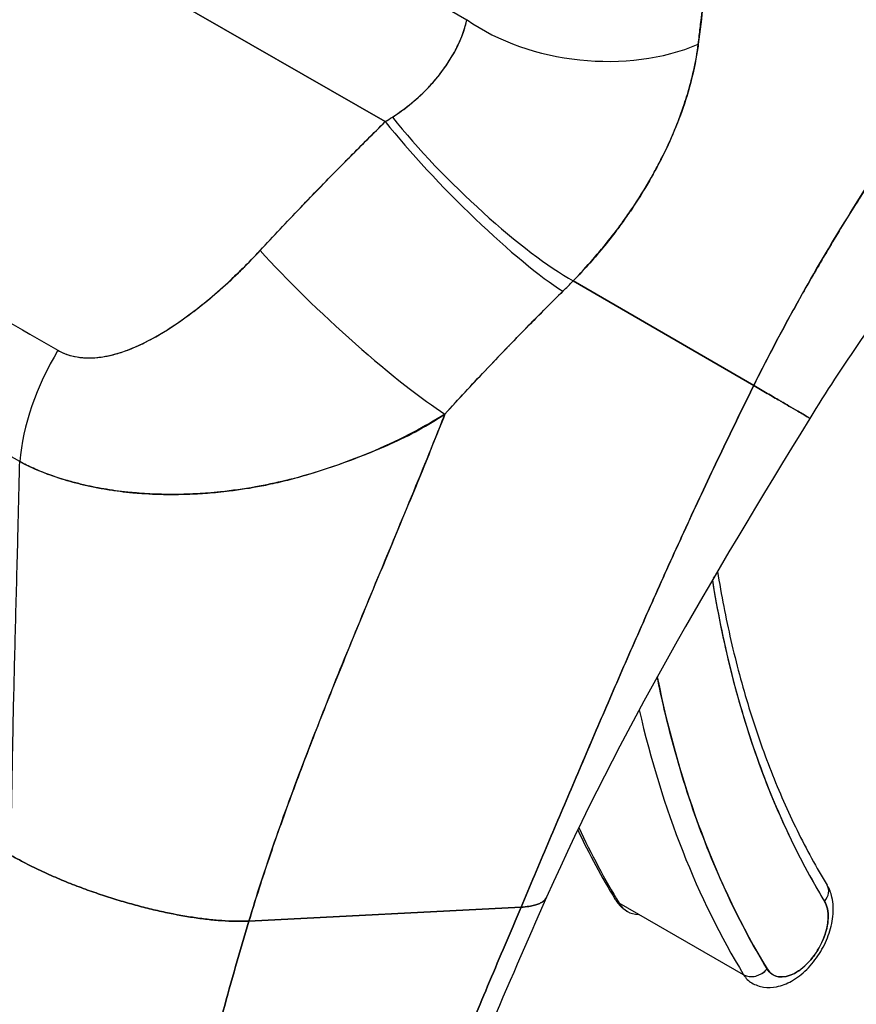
# Model space of a CAD drawing. Extents: x 785 to 1232, y 18 to 306.
# Tile 226 of 232: x 1161.605 to 1162.416, y 226.277 to 227.231. Entities that reach past the tile are written whole.
import ezdxf

# ---------------------------------------------------------------- set-up
doc = ezdxf.new("R2010")
doc.units = 0
doc.header["$LTSCALE"] = 4
doc.header["$MEASUREMENT"] = 0
doc.layers.get('0').update_dxf_attribs({"linetype": 'CONTINUOUS'})

msp = doc.modelspace()

# ---------------------------------------------------------------- linework, layer by layer
for p, q in [((1161.35129, 227.48182), (1161.95967, 227.13238)), ((1161.95967, 227.13238), (1161.35129, 227.48182)), ((1161.8342, 227.34876), (1162.03886, 227.2312)), ((1161.84779, 227.01762), (1161.84779, 227.01761)), ((1161.84779, 227.01761), (1161.84779, 227.01762)), ((1162.31689, 226.87654), (1162.14185, 226.97811)), ((1162.14185, 226.97811), (1162.31689, 226.87654)), ((1161.96239, 226.71401), (1161.96239, 226.71401)), ((1161.96114, 226.711), (1161.96114, 226.711)), ((1162.36938, 226.40454), (1162.36938, 226.40454)), ((1161.82742, 226.35742), (1162.09125, 226.37092)), ((1162.09125, 226.37092), (1161.82742, 226.35742)), ((1162.30711, 226.30535), (1162.18647, 226.37464))]:
    msp.add_line(p, q)
for centre, major_axis, ratio, start_param, end_param in [((1162.1595, 227.30067), (-0.16964, 0.01812), 0.638822, 0.850182, 2.294028), ((1162.1595, 227.30067), (0.16964, -0.01812), 0.638823, 3.991777, 5.435629), ((1161.85623, 227.17665), (0.21687, 0.10035), 0.368693, 5.032916, 5.068628), ((1161.85615, 227.1768), (0.21692, 0.1003), 0.369348, 5.033016, 5.068724), ((1162.04287, 227.07904), (0.11982, -0.12145), 0.154633, 4.111882, 5.690605), ((1162.04287, 227.07904), (-0.11982, 0.12145), 0.154633, 0.970291, 2.549012), ((1162.05333, 227.08958), (-0.12223, 0.11902), 0.189059, 0.979731, 2.545471), ((1162.05333, 227.08958), (0.12223, -0.11902), 0.18906, 4.121324, 5.687063), ((1161.92144, 226.95402), (-0.12515, 0.11594), 0.124258, 0.964025, 2.552973), ((1161.92144, 226.95402), (0.12515, -0.11594), 0.124257, 4.105617, 5.694566), ((1161.8092, 226.99377), (0.01699, 0.02959), 0.578826, 5.28621, 5.288828), ((1161.84056, 227.01183), (-0.01024, -0.00001), 0.575125, 1.237546, 1.238874), ((1161.84056, 227.01183), (0.01024, 0.00001), 0.575125, 4.379139, 4.380466), ((1161.96803, 227.06173), (0.28603, 0.23715), 0.483307, 4.891503, 4.930611), ((1161.96806, 227.06171), (-0.28598, -0.23711), 0.483289, 1.7499, 1.789015), ((1161.72549, 226.85738), (0.08574, 0.14749), 0.578918, 1.545598, 2.253463), ((1161.72549, 226.85738), (-0.08574, -0.14749), 0.578918, 4.687191, 5.395055), ((1161.66659, 226.77599), (-0.04589, -0.07989), 0.578826, 4.782379, 4.78244), ((1162.26456, 226.69572), (0.01685, 0.0027), 0.66318, 5.524582, 6.040977), ((1162.26456, 226.69572), (0.01685, 0.0027), 0.66318, 5.524582, 6.040977), ((1163.35891, 227.52319), (-0.77326, -1.34622), 0.578826, 5.66294, 5.97454), ((1163.35891, 227.52319), (-0.81744, -1.42315), 0.578826, 5.701444, 5.97454), ((1163.34685, 227.53012), (-0.82594, -1.43794), 0.578826, 5.726306, 5.97454), ((1163.34685, 227.53012), (-0.82594, -1.43794), 0.578826, 5.726306, 5.97454), ((1163.22621, 227.59941), (-0.82594, -1.43794), 0.578826, 5.89637, 5.97454), ((1163.22621, 227.59941), (-0.82594, -1.43794), 0.578826, 5.89637, 5.97454), ((1162.22498, 226.42), (0.03059, 0.05326), 0.578826, 5.363937, 5.364004), ((1162.37343, 226.38347), (0.01458, 0.00886), 0.776918, 5.11675, 6.283185), ((1162.37343, 226.38347), (0.01458, 0.00886), 0.776918, 5.116755, 6.283185), ((1162.19717, 226.38724), (-0.01458, -0.00886), 0.776918, 0, 0.404366), ((1162.19717, 226.38724), (-0.01458, -0.00886), 0.776918, 0, 0.404366), ((1162.22498, 226.42), (-0.03059, -0.05326), 0.578826, 5.97454, 6.591835), ((1162.35768, 226.34378), (-0.02209, -0.03846), 0.578826, 5.97454, 9.116133), ((1162.34561, 226.35071), (-0.03059, -0.05326), 0.578826, 2.202605, 2.202697), ((1162.3178, 226.31795), (-0.01458, -0.00886), 0.776918, 0.404366, 1.975162), ((1162.3178, 226.31795), (0.01458, 0.00886), 0.776918, 3.545959, 5.11676), ((1162.34561, 226.35071), (-0.03059, -0.05326), 0.578826, 5.97454, 6.283185), ((1162.34561, 226.35071), (-0.03059, -0.05326), 0.578826, 0.938895, 0.938964)]:
    msp.add_ellipse(centre, major_axis=major_axis, ratio=ratio, start_param=start_param, end_param=end_param)
for points, knots in [([(1162.31689, 226.87654), (1162.32798, 226.89886), (1162.34024, 226.9224), (1162.35378, 226.94703), (1162.36732, 226.97168), (1162.38215, 226.99742), (1162.39837, 227.02411), (1162.41458, 227.0508), (1162.43218, 227.07844), (1162.45124, 227.10683), (1162.4703, 227.13522), (1162.49082, 227.16437), (1162.51287, 227.19403), (1162.53492, 227.22369), (1162.5585, 227.25387), (1162.58362, 227.28428), (1162.60875, 227.31469), (1162.63542, 227.34532), (1162.66364, 227.37586), (1162.69186, 227.40639), (1162.72162, 227.43683), (1162.75288, 227.46678), (1162.78413, 227.49673), (1162.81688, 227.52619), (1162.85101, 227.55476)], [0, 0, 0, 0, 0.124948, 0.124948, 0.124948, 0.249955, 0.249955, 0.249955, 0.374963, 0.374963, 0.374963, 0.49997, 0.49997, 0.49997, 0.624978, 0.624978, 0.624978, 0.749985, 0.749985, 0.749985, 0.874993, 0.874993, 0.874993, 1, 1, 1, 1]), ([(1162.85101, 227.55476), (1162.84116, 227.54651), (1162.83143, 227.5382), (1162.82181, 227.52982), (1162.80468, 227.51488), (1162.78793, 227.49974), (1162.77156, 227.48445), (1162.75519, 227.46916), (1162.73921, 227.45372), (1162.72364, 227.43819), (1162.70806, 227.42266), (1162.69288, 227.40703), (1162.6781, 227.39135), (1162.66333, 227.37568), (1162.64896, 227.35996), (1162.635, 227.34425), (1162.62104, 227.32854), (1162.60749, 227.31283), (1162.59435, 227.29716), (1162.58121, 227.2815), (1162.56848, 227.26589), (1162.55616, 227.25037), (1162.54383, 227.23484), (1162.53192, 227.21941), (1162.52041, 227.20411), (1162.50889, 227.1888), (1162.49779, 227.17362), (1162.48707, 227.15861), (1162.47636, 227.14359), (1162.46605, 227.12874), (1162.45612, 227.11408), (1162.44619, 227.09942), (1162.43666, 227.08495), (1162.4275, 227.07071), (1162.41834, 227.05646), (1162.40955, 227.04244), (1162.40114, 227.02866), (1162.39272, 227.01489), (1162.38467, 227.00136), (1162.37698, 226.9881), (1162.36928, 226.97484), (1162.36194, 226.96185), (1162.35494, 226.94915), (1162.34794, 226.93645), (1162.34128, 226.92404), (1162.33494, 226.91193), (1162.3286, 226.89982), (1162.32259, 226.88802), (1162.31689, 226.87654)], [0, 0, 0, 0, 0.036069, 0.036069, 0.036069, 0.100331, 0.100331, 0.100331, 0.164593, 0.164593, 0.164593, 0.228855, 0.228855, 0.228855, 0.293118, 0.293118, 0.293118, 0.35738, 0.35738, 0.35738, 0.421642, 0.421642, 0.421642, 0.485904, 0.485904, 0.485904, 0.550166, 0.550166, 0.550166, 0.614429, 0.614429, 0.614429, 0.678691, 0.678691, 0.678691, 0.742953, 0.742953, 0.742953, 0.807215, 0.807215, 0.807215, 0.871477, 0.871477, 0.871477, 0.93574, 0.93574, 0.93574, 1, 1, 1, 1]), ([(1162.26309, 227.20744), (1162.26341, 227.21022), (1162.26374, 227.213), (1162.26407, 227.21578), (1162.26465, 227.22069), (1162.26523, 227.2256), (1162.26581, 227.2305), (1162.26764, 227.24599), (1162.26945, 227.26143), (1162.27116, 227.27677), (1162.2719, 227.28343), (1162.27262, 227.29007), (1162.27332, 227.29668), (1162.27351, 227.29852), (1162.2737, 227.30035), (1162.27388, 227.30218), (1162.27464, 227.30958), (1162.27537, 227.31695), (1162.27606, 227.32429), (1162.27762, 227.34084), (1162.27902, 227.35722), (1162.28033, 227.37342), (1162.28077, 227.37882), (1162.28119, 227.3842), (1162.28161, 227.38956), (1162.28172, 227.39101), (1162.28184, 227.39246), (1162.28195, 227.3939), (1162.28278, 227.40453), (1162.28358, 227.41508), (1162.28434, 227.42551), (1162.28573, 227.4445), (1162.28699, 227.46312), (1162.28804, 227.48121)], [0, 0, 0, 0, 0.029161, 0.029161, 0.029161, 0.080621, 0.080621, 0.080621, 0.243196, 0.243196, 0.243196, 0.313778, 0.313778, 0.313778, 0.333333, 0.333333, 0.333333, 0.41251, 0.41251, 0.41251, 0.591045, 0.591045, 0.591045, 0.650584, 0.650584, 0.650584, 0.666667, 0.666667, 0.666667, 0.784923, 0.784923, 0.784923, 1, 1, 1, 1]), ([(1162.28804, 227.48121), (1162.28605, 227.44896), (1162.28383, 227.41728), (1162.28136, 227.38625), (1162.28124, 227.38468), (1162.28111, 227.38311), (1162.28098, 227.38154), (1162.27862, 227.35213), (1162.27603, 227.3233), (1162.27315, 227.29501), (1162.27284, 227.29192), (1162.27252, 227.28885), (1162.2722, 227.28577), (1162.26942, 227.25917), (1162.26638, 227.23305), (1162.26309, 227.20744)], [0, 0, 0, 0, 0.333333, 0.333333, 0.333333, 0.350215, 0.350215, 0.350215, 0.666667, 0.666667, 0.666667, 0.701162, 0.701162, 0.701162, 1, 1, 1, 1]), ([(1162.73725, 227.26308), (1162.70528, 227.23836), (1162.67065, 227.20855), (1162.60026, 227.14102), (1162.5637, 227.10219), (1162.49082, 227.01682), (1162.45402, 226.96883), (1162.40344, 226.89564), (1162.3867, 226.86995), (1162.37123, 226.84473)], [0, 0, 0, 0, 0.446383, 0.446383, 0.917033, 0.917033, 1.437188, 1.437188, 1.71586, 1.71586, 1.71586, 1.71586]), ([(1161.96654, 227.13671), (1161.97991, 227.14552), (1161.99172, 227.15531), (1162.0017, 227.1658), (1162.01167, 227.17628), (1162.01978, 227.18747), (1162.02598, 227.19856), (1162.03218, 227.20964), (1162.0365, 227.22062), (1162.03886, 227.2312)], [0, 0, 0, 0, 0.333333, 0.333333, 0.333333, 0.666667, 0.666667, 0.666667, 1, 1, 1, 1]), ([(1161.96654, 227.13671), (1161.96887, 227.1382), (1161.97116, 227.13974), (1161.97341, 227.14133), (1161.97617, 227.14327), (1161.97886, 227.14528), (1161.98148, 227.14735), (1161.9843, 227.14956), (1161.98703, 227.15184), (1161.98968, 227.15418), (1161.99258, 227.15674), (1161.99538, 227.15937), (1161.99806, 227.16206), (1162.00106, 227.16506), (1162.00392, 227.16812), (1162.00663, 227.17124), (1162.00969, 227.17475), (1162.01256, 227.17833), (1162.01524, 227.18195), (1162.01827, 227.18605), (1162.02105, 227.19022), (1162.02357, 227.19441), (1162.02643, 227.19915), (1162.02896, 227.20394), (1162.03114, 227.20872), (1162.0336, 227.21411), (1162.03562, 227.2195), (1162.03719, 227.22482), (1162.03782, 227.22696), (1162.03838, 227.22909), (1162.03886, 227.2312)], [0, 0, 0, 0, 0.060949, 0.060949, 0.060949, 0.135639, 0.135639, 0.135639, 0.215708, 0.215708, 0.215708, 0.303486, 0.303486, 0.303486, 0.401292, 0.401292, 0.401292, 0.511372, 0.511372, 0.511372, 0.635855, 0.635855, 0.635855, 0.776826, 0.776826, 0.776826, 0.936006, 0.936006, 0.936006, 1, 1, 1, 1]), ([(1162.14185, 226.97811), (1162.14856, 226.98505), (1162.15499, 226.99206), (1162.1611, 226.99908), (1162.1648, 227.00332), (1162.16839, 227.00756), (1162.17185, 227.01179), (1162.17723, 227.01835), (1162.18232, 227.02488), (1162.18709, 227.03132), (1162.18911, 227.03406), (1162.19108, 227.03679), (1162.193, 227.0395), (1162.19564, 227.04323), (1162.19817, 227.04693), (1162.2006, 227.0506), (1162.20765, 227.06122), (1162.21386, 227.07153), (1162.21941, 227.08152), (1162.22206, 227.0863), (1162.22456, 227.09101), (1162.22692, 227.09564), (1162.23242, 227.10645), (1162.23714, 227.11687), (1162.24123, 227.12695), (1162.24428, 227.13447), (1162.24698, 227.1418), (1162.24938, 227.14899), (1162.25158, 227.1556), (1162.25353, 227.16209), (1162.25528, 227.1685), (1162.25653, 227.1731), (1162.25767, 227.17766), (1162.25869, 227.18217), (1162.26064, 227.19079), (1162.26214, 227.19923), (1162.26309, 227.20744)], [0, 0, 0, 0, 0.078629, 0.078629, 0.078629, 0.12616, 0.12616, 0.12616, 0.2, 0.2, 0.2, 0.231421, 0.231421, 0.231421, 0.274676, 0.274676, 0.274676, 0.4, 0.4, 0.4, 0.460013, 0.460013, 0.460013, 0.6, 0.6, 0.6, 0.704237, 0.704237, 0.704237, 0.8, 0.8, 0.8, 0.868687, 0.868687, 0.868687, 1, 1, 1, 1]), ([(1162.26308, 227.20744), (1162.26247, 227.20274), (1162.26173, 227.19798), (1162.26084, 227.19316), (1162.25868, 227.18132), (1162.2557, 227.16914), (1162.25187, 227.15671), (1162.25152, 227.15556), (1162.25115, 227.15441), (1162.25079, 227.15326), (1162.24768, 227.14352), (1162.24405, 227.13365), (1162.23989, 227.12368), (1162.23606, 227.11449), (1162.23178, 227.10522), (1162.22705, 227.0959), (1162.22678, 227.09537), (1162.22651, 227.09484), (1162.22624, 227.09431), (1162.22183, 227.08573), (1162.21704, 227.0771), (1162.21184, 227.06845), (1162.2073, 227.06089), (1162.20246, 227.05332), (1162.19729, 227.04572), (1162.19532, 227.04283), (1162.19331, 227.03994), (1162.19124, 227.03705), (1162.18853, 227.03325), (1162.18574, 227.02944), (1162.18285, 227.02564), (1162.17831, 227.01963), (1162.17355, 227.01363), (1162.16857, 227.00765), (1162.16399, 227.00215), (1162.15922, 226.99667), (1162.15426, 226.99122), (1162.15025, 226.98683), (1162.14612, 226.98246), (1162.14185, 226.97811)], [0.0000044, 0.0000044, 0.0000044, 0.0000044, 0.0678171, 0.0678171, 0.0678171, 0.2345881, 0.2345881, 0.2345881, 0.25, 0.25, 0.25, 0.3801488, 0.3801488, 0.3801488, 0.5, 0.5, 0.5, 0.5068381, 0.5068381, 0.5068381, 0.6171483, 0.6171483, 0.6171483, 0.7134049, 0.7134049, 0.7134049, 0.75, 0.75, 0.75, 0.7981314, 0.7981314, 0.7981314, 0.8740429, 0.8740429, 0.8740429, 0.9437858, 0.9437858, 0.9437858, 1, 1, 1, 1]), ([(1161.83825, 227.00736), (1161.85102, 227.02113), (1161.86403, 227.03498), (1161.87729, 227.04884), (1161.87899, 227.05062), (1161.88069, 227.0524), (1161.8824, 227.05418), (1161.89401, 227.06627), (1161.9058, 227.07838), (1161.91778, 227.09052), (1161.92044, 227.09322), (1161.92311, 227.09592), (1161.92579, 227.09862), (1161.93694, 227.10986), (1161.94824, 227.12112), (1161.95967, 227.13238)], [0, 0, 0, 0, 0.333333, 0.333333, 0.333333, 0.376093, 0.376093, 0.376093, 0.666667, 0.666667, 0.666667, 0.731304, 0.731304, 0.731304, 1, 1, 1, 1]), ([(1161.83825, 227.00736), (1161.85101, 227.02114), (1161.86402, 227.03496), (1161.87727, 227.04882), (1161.89052, 227.06267), (1161.90402, 227.07656), (1161.91775, 227.09049), (1161.93149, 227.10442), (1161.94546, 227.11838), (1161.95967, 227.13238)], [0, 0, 0, 0, 0.333333, 0.333333, 0.333333, 0.666667, 0.666667, 0.666667, 1, 1, 1, 1]), ([(1161.30981, 227.10169), (1161.34641, 227.08067), (1161.38314, 227.05957), (1161.42026, 227.03825), (1161.45739, 227.01693), (1161.49491, 226.99538), (1161.53201, 226.97407), (1161.5691, 226.95276), (1161.60577, 226.93169), (1161.64229, 226.91072)], [0, 0, 0, 0, 0.333333, 0.333333, 0.333333, 0.666667, 0.666667, 0.666667, 1, 1, 1, 1]), ([(1161.64229, 226.91072), (1161.644, 226.90972), (1161.64579, 226.90883), (1161.64766, 226.90803), (1161.64963, 226.90718), (1161.65169, 226.90645), (1161.65383, 226.90583), (1161.65611, 226.90517), (1161.65848, 226.90464), (1161.66091, 226.90425), (1161.66354, 226.90382), (1161.66623, 226.90355), (1161.66898, 226.90343), (1161.67197, 226.9033), (1161.67503, 226.90335), (1161.67813, 226.90357), (1161.68068, 226.90374), (1161.68326, 226.90404), (1161.68588, 226.90444), (1161.68675, 226.90457), (1161.68761, 226.90472), (1161.68848, 226.90488), (1161.69233, 226.90558), (1161.69624, 226.90652), (1161.70017, 226.90769), (1161.7045, 226.90897), (1161.70886, 226.91051), (1161.71326, 226.91229), (1161.71807, 226.91424), (1161.72293, 226.91647), (1161.72781, 226.91895), (1161.73087, 226.9205), (1161.73394, 226.92215), (1161.73702, 226.92389), (1161.73931, 226.92518), (1161.7416, 226.92652), (1161.74389, 226.92791), (1161.74982, 226.9315), (1161.75575, 226.9354), (1161.76166, 226.93955), (1161.76822, 226.94414), (1161.77475, 226.94905), (1161.78123, 226.95423), (1161.78829, 226.95985), (1161.79529, 226.96579), (1161.80217, 226.97194), (1161.80895, 226.978), (1161.81561, 226.98426), (1161.8221, 226.99068), (1161.82763, 226.99615), (1161.83304, 227.00173), (1161.83825, 227.00736)], [0, 0, 0, 0, 0.036619, 0.036619, 0.036619, 0.07542, 0.07542, 0.07542, 0.116832, 0.116832, 0.116832, 0.161518, 0.161518, 0.161518, 0.2101, 0.2101, 0.2101, 0.25, 0.25, 0.25, 0.263174, 0.263174, 0.263174, 0.321517, 0.321517, 0.321517, 0.385689, 0.385689, 0.385689, 0.455959, 0.455959, 0.455959, 0.5, 0.5, 0.5, 0.532725, 0.532725, 0.532725, 0.617421, 0.617421, 0.617421, 0.711301, 0.711301, 0.711301, 0.813465, 0.813465, 0.813465, 0.914177, 0.914177, 0.914177, 1, 1, 1, 1]), ([(1161.64229, 226.91072), (1161.64765, 226.90748), (1161.65379, 226.90534), (1161.66081, 226.90423), (1161.66783, 226.90311), (1161.67573, 226.903), (1161.68422, 226.90419), (1161.6927, 226.90538), (1161.70178, 226.90785), (1161.71124, 226.91152), (1161.7207, 226.91519), (1161.73056, 226.92006), (1161.74068, 226.926), (1161.75081, 226.93194), (1161.76121, 226.93896), (1161.77185, 226.94696), (1161.78249, 226.95495), (1161.79338, 226.96393), (1161.80445, 226.97399), (1161.81552, 226.98404), (1161.82678, 226.99518), (1161.83825, 227.00736)], [0, 0, 0, 0, 0.142857, 0.142857, 0.142857, 0.285714, 0.285714, 0.285714, 0.428571, 0.428571, 0.428571, 0.571429, 0.571429, 0.571429, 0.714286, 0.714286, 0.714286, 0.857143, 0.857143, 0.857143, 1, 1, 1, 1]), ([(1161.60515, 226.80284), (1161.57832, 226.81845), (1161.5513, 226.83398), (1161.5242, 226.84952), (1161.49589, 226.86576), (1161.4675, 226.88202), (1161.43914, 226.89833), (1161.41081, 226.91463), (1161.38251, 226.931), (1161.35426, 226.94723), (1161.34551, 226.95226), (1161.33675, 226.95728), (1161.32801, 226.96229), (1161.30977, 226.97272), (1161.29155, 226.98311), (1161.27333, 226.99344)], [0, 0, 0, 0, 0.24471, 0.24471, 0.24471, 0.500303, 0.500303, 0.500303, 0.755735, 0.755735, 0.755735, 0.834924, 0.834924, 0.834924, 1, 1, 1, 1]), ([(1162.01753, 226.84895), (1162.03058, 226.86338), (1162.04358, 226.87732), (1162.05643, 226.89091), (1162.06407, 226.89898), (1162.07164, 226.90692), (1162.07917, 226.91473), (1162.07946, 226.91503), (1162.07975, 226.91533), (1162.08003, 226.91563), (1162.08489, 226.92066), (1162.08973, 226.92564), (1162.09454, 226.93056), (1162.10711, 226.9434), (1162.11953, 226.95583), (1162.13177, 226.96795)], [0, 0, 0, 0, 0.333333, 0.333333, 0.333333, 0.531303, 0.531303, 0.531303, 0.538863, 0.538863, 0.538863, 0.666667, 0.666667, 0.666667, 1, 1, 1, 1]), ([(1162.13177, 226.96795), (1162.1209, 226.95721), (1162.11016, 226.94645), (1162.09952, 226.93564), (1162.08577, 226.92165), (1162.07221, 226.90759), (1162.05878, 226.89339), (1162.0449, 226.87872), (1162.03116, 226.86391), (1162.01753, 226.84895)], [0, 0, 0, 0, 0.2755, 0.2755, 0.2755, 0.631774, 0.631774, 0.631774, 1, 1, 1, 1]), ([(1162.09125, 226.37092), (1162.10004, 226.39161), (1162.1087, 226.41202), (1162.11731, 226.43231), (1162.12593, 226.45261), (1162.13449, 226.47279), (1162.1431, 226.493), (1162.15171, 226.51321), (1162.16035, 226.53345), (1162.16911, 226.55382), (1162.17787, 226.57419), (1162.18675, 226.5947), (1162.19581, 226.61542), (1162.20487, 226.63615), (1162.21411, 226.65709), (1162.22361, 226.67829), (1162.2331, 226.69949), (1162.24284, 226.72096), (1162.25288, 226.74271), (1162.26291, 226.76446), (1162.27324, 226.78649), (1162.2839, 226.80881), (1162.29456, 226.83112), (1162.30555, 226.8537), (1162.31689, 226.87654)], [0, 0, 0, 0, 0.125006, 0.125006, 0.125006, 0.250011, 0.250011, 0.250011, 0.375017, 0.375017, 0.375017, 0.500022, 0.500022, 0.500022, 0.625028, 0.625028, 0.625028, 0.750033, 0.750033, 0.750033, 0.875039, 0.875039, 0.875039, 1, 1, 1, 1]), ([(1162.31689, 226.87654), (1162.30555, 226.85369), (1162.29455, 226.8311), (1162.28389, 226.80879), (1162.27323, 226.78647), (1162.2629, 226.76444), (1162.25287, 226.74269), (1162.24283, 226.72094), (1162.23309, 226.69947), (1162.2236, 226.67827), (1162.21411, 226.65707), (1162.20486, 226.63614), (1162.1958, 226.61541), (1162.18674, 226.59469), (1162.17787, 226.57418), (1162.16911, 226.55381), (1162.16035, 226.53344), (1162.1517, 226.5132), (1162.1431, 226.49299), (1162.13449, 226.47279), (1162.12592, 226.4526), (1162.11731, 226.43231), (1162.1087, 226.41201), (1162.10004, 226.39161), (1162.09125, 226.37092)], [0, 0, 0, 0, 0.124999, 0.124999, 0.124999, 0.25, 0.25, 0.25, 0.375, 0.375, 0.375, 0.5, 0.5, 0.5, 0.625, 0.625, 0.625, 0.75, 0.75, 0.75, 0.875, 0.875, 0.875, 1, 1, 1, 1]), ([(1162.37123, 226.84473), (1162.37124, 226.84474), (1162.37118, 226.84479), (1162.37106, 226.84487), (1162.371, 226.84491), (1162.37091, 226.84497), (1162.37081, 226.84503), (1162.37026, 226.84538), (1162.36917, 226.84604), (1162.36756, 226.84699), (1162.36648, 226.84763), (1162.36516, 226.84841), (1162.36361, 226.84933), (1162.36292, 226.84973), (1162.36219, 226.85016), (1162.36141, 226.85062), (1162.35897, 226.85205), (1162.35608, 226.85374), (1162.35273, 226.85569), (1162.35047, 226.85702), (1162.348, 226.85846), (1162.34531, 226.86002), (1162.34425, 226.86063), (1162.34316, 226.86127), (1162.34204, 226.86192), (1162.33831, 226.86409), (1162.33424, 226.86646), (1162.32989, 226.86898), (1162.32576, 226.87138), (1162.3214, 226.87392), (1162.31689, 226.87654)], [0.4693708, 0.4693708, 0.4693708, 0.4693708, 0.5, 0.5, 0.5, 0.5170583, 0.5170583, 0.5170583, 0.6064626, 0.6064626, 0.6064626, 0.6666667, 0.6666667, 0.6666667, 0.6933072, 0.6933072, 0.6933072, 0.7767915, 0.7767915, 0.7767915, 0.8333333, 0.8333333, 0.8333333, 0.855634, 0.855634, 0.855634, 0.9296838, 0.9296838, 0.9296838, 1, 1, 1, 1]), ([(1162.31689, 226.87654), (1162.32139, 226.87392), (1162.32576, 226.87138), (1162.32989, 226.86898), (1162.33423, 226.86646), (1162.33831, 226.86409), (1162.34204, 226.86192), (1162.34315, 226.86127), (1162.34424, 226.86064), (1162.34529, 226.86003), (1162.34798, 226.85847), (1162.35046, 226.85702), (1162.35273, 226.85569), (1162.35608, 226.85374), (1162.35897, 226.85205), (1162.36141, 226.85062), (1162.36219, 226.85016), (1162.36292, 226.84973), (1162.36361, 226.84933), (1162.36516, 226.84841), (1162.36648, 226.84763), (1162.36756, 226.84699), (1162.36917, 226.84604), (1162.37026, 226.84538), (1162.37081, 226.84503), (1162.37091, 226.84497), (1162.371, 226.84491), (1162.37106, 226.84487), (1162.37118, 226.84479), (1162.37124, 226.84474), (1162.37123, 226.84473)], [0, 0, 0, 0, 0.0704243, 0.0704243, 0.0704243, 0.1445341, 0.1445341, 0.1445341, 0.1666667, 0.1666667, 0.1666667, 0.2233436, 0.2233436, 0.2233436, 0.3067348, 0.3067348, 0.3067348, 0.3333333, 0.3333333, 0.3333333, 0.3935461, 0.3935461, 0.3935461, 0.4829722, 0.4829722, 0.4829722, 0.5, 0.5, 0.5, 0.5306591, 0.5306591, 0.5306591, 0.5306591]), ([(1162.01753, 226.84895), (1162.00754, 226.84267), (1161.99735, 226.83683), (1161.98696, 226.83137), (1161.97464, 226.8249), (1161.96204, 226.81895), (1161.94914, 226.81342), (1161.94706, 226.81253), (1161.94497, 226.81164), (1161.94287, 226.81077), (1161.93173, 226.80615), (1161.92036, 226.80185), (1161.90894, 226.79794), (1161.89603, 226.79352), (1161.88304, 226.7896), (1161.87026, 226.78628), (1161.8679, 226.78567), (1161.86555, 226.78508), (1161.8632, 226.7845), (1161.85326, 226.78208), (1161.84347, 226.78003), (1161.83384, 226.77831), (1161.82226, 226.77625), (1161.81091, 226.77466), (1161.79976, 226.7735), (1161.79569, 226.77308), (1161.79164, 226.77271), (1161.78762, 226.77239), (1161.78104, 226.77188), (1161.77454, 226.77151), (1161.76811, 226.77128), (1161.75825, 226.77093), (1161.74856, 226.77091), (1161.73909, 226.77121), (1161.73205, 226.77143), (1161.72512, 226.77183), (1161.71832, 226.7724), (1161.71649, 226.77256), (1161.71467, 226.77272), (1161.71286, 226.7729), (1161.70484, 226.77369), (1161.697, 226.77471), (1161.68936, 226.77596), (1161.68221, 226.77714), (1161.67524, 226.77851), (1161.66845, 226.78006), (1161.66449, 226.78097), (1161.66058, 226.78195), (1161.65675, 226.78298), (1161.65444, 226.7836), (1161.65216, 226.78425), (1161.6499, 226.78491), (1161.64422, 226.78658), (1161.63871, 226.78839), (1161.63336, 226.79034), (1161.62825, 226.79221), (1161.62329, 226.79421), (1161.6185, 226.79634), (1161.61389, 226.79839), (1161.60944, 226.80056), (1161.60515, 226.80284)], [0, 0, 0, 0, 0.070099, 0.070099, 0.070099, 0.153227, 0.153227, 0.153227, 0.166667, 0.166667, 0.166667, 0.237919, 0.237919, 0.237919, 0.318443, 0.318443, 0.318443, 0.333333, 0.333333, 0.333333, 0.396446, 0.396446, 0.396446, 0.472282, 0.472282, 0.472282, 0.5, 0.5, 0.5, 0.545332, 0.545332, 0.545332, 0.61493, 0.61493, 0.61493, 0.666667, 0.666667, 0.666667, 0.680579, 0.680579, 0.680579, 0.742113, 0.742113, 0.742113, 0.799672, 0.799672, 0.799672, 0.833333, 0.833333, 0.833333, 0.853588, 0.853588, 0.853588, 0.904523, 0.904523, 0.904523, 0.953187, 0.953187, 0.953187, 1, 1, 1, 1]), ([(1161.60515, 226.80284), (1161.61124, 226.79959), (1161.61766, 226.79658), (1161.62437, 226.79383), (1161.63113, 226.79105), (1161.6382, 226.78852), (1161.64556, 226.78623), (1161.64916, 226.7851), (1161.65283, 226.78404), (1161.65657, 226.78303), (1161.66052, 226.78196), (1161.66455, 226.78096), (1161.66864, 226.78003), (1161.6727, 226.7791), (1161.67682, 226.77824), (1161.68101, 226.77745), (1161.68512, 226.77667), (1161.68929, 226.77596), (1161.69352, 226.77531), (1161.70148, 226.7741), (1161.70964, 226.77314), (1161.71799, 226.77243), (1161.71869, 226.77237), (1161.71939, 226.77231), (1161.72009, 226.77226), (1161.72925, 226.77154), (1161.73862, 226.77112), (1161.7482, 226.77103), (1161.75783, 226.77094), (1161.76766, 226.77117), (1161.77768, 226.77173), (1161.78085, 226.77191), (1161.78403, 226.77212), (1161.78723, 226.77236), (1161.79417, 226.77289), (1161.80119, 226.77358), (1161.8083, 226.77444), (1161.81861, 226.77569), (1161.8291, 226.77731), (1161.83976, 226.77936), (1161.84108, 226.77961), (1161.84241, 226.77987), (1161.84374, 226.78014), (1161.85005, 226.78141), (1161.85643, 226.78284), (1161.86286, 226.78442), (1161.86581, 226.78515), (1161.86877, 226.78591), (1161.87174, 226.78671), (1161.88232, 226.78955), (1161.89302, 226.7928), (1161.90374, 226.79638), (1161.91418, 226.79986), (1161.92463, 226.80364), (1161.93499, 226.80766), (1161.93743, 226.80861), (1161.93986, 226.80956), (1161.94229, 226.81054), (1161.9424, 226.81058), (1161.94252, 226.81063), (1161.94264, 226.81068), (1161.95006, 226.81365), (1161.95742, 226.81675), (1161.96468, 226.82001), (1161.97409, 226.82424), (1161.98332, 226.82875), (1161.99227, 226.83363), (1162.00098, 226.83836), (1162.00942, 226.84345), (1162.01753, 226.84895)], [0, 0, 0, 0, 0.066599, 0.066599, 0.066599, 0.13375, 0.13375, 0.13375, 0.166667, 0.166667, 0.166667, 0.201474, 0.201474, 0.201474, 0.235929, 0.235929, 0.235929, 0.269758, 0.269758, 0.269758, 0.333333, 0.333333, 0.333333, 0.338645, 0.338645, 0.338645, 0.408129, 0.408129, 0.408129, 0.47796, 0.47796, 0.47796, 0.5, 0.5, 0.5, 0.547804, 0.547804, 0.547804, 0.617158, 0.617158, 0.617158, 0.625768, 0.625768, 0.625768, 0.666667, 0.666667, 0.666667, 0.685425, 0.685425, 0.685425, 0.752265, 0.752265, 0.752265, 0.817289, 0.817289, 0.817289, 0.832593, 0.832593, 0.832593, 0.833333, 0.833333, 0.833333, 0.880153, 0.880153, 0.880153, 0.940933, 0.940933, 0.940933, 1, 1, 1, 1]), ([(1161.82742, 226.35742), (1161.83489, 226.38237), (1161.84327, 226.40805), (1161.85237, 226.43426), (1161.86146, 226.46047), (1161.87127, 226.48721), (1161.8816, 226.51427), (1161.89193, 226.54134), (1161.90278, 226.56875), (1161.91393, 226.59635), (1161.92509, 226.62395), (1161.93655, 226.65174), (1161.94811, 226.67962), (1161.95968, 226.7075), (1161.97134, 226.73547), (1161.98288, 226.76347), (1161.99443, 226.79146), (1162.00586, 226.81948), (1162.01696, 226.84749), (1162.01715, 226.84798), (1162.01734, 226.84847), (1162.01753, 226.84895)], [0, 0, 0, 0, 0.166185, 0.166185, 0.166185, 0.332369, 0.332369, 0.332369, 0.498554, 0.498554, 0.498554, 0.664739, 0.664739, 0.664739, 0.830923, 0.830923, 0.830923, 0.997108, 0.997108, 0.997108, 1, 1, 1, 1]), ([(1162.01753, 226.84895), (1162.0092, 226.82789), (1162.00067, 226.80681), (1161.99204, 226.78575), (1161.98341, 226.76468), (1161.97469, 226.74362), (1161.96596, 226.7226), (1161.95723, 226.70157), (1161.94849, 226.68057), (1161.93984, 226.65964), (1161.93119, 226.6387), (1161.92262, 226.61783), (1161.91422, 226.59707), (1161.90583, 226.57631), (1161.89761, 226.55566), (1161.88965, 226.53517), (1161.88169, 226.51469), (1161.874, 226.49437), (1161.86665, 226.4743), (1161.8593, 226.45422), (1161.8523, 226.43439), (1161.84574, 226.41488), (1161.83917, 226.39537), (1161.83304, 226.37619), (1161.82742, 226.35742)], [0, 0, 0, 0, 0.125, 0.125, 0.125, 0.25, 0.25, 0.25, 0.375, 0.375, 0.375, 0.5, 0.5, 0.5, 0.625, 0.625, 0.625, 0.75, 0.75, 0.75, 0.875, 0.875, 0.875, 1, 1, 1, 1]), ([(1161.59686, 226.42109), (1161.59706, 226.4436), (1161.59737, 226.46716), (1161.59778, 226.49164), (1161.5982, 226.51611), (1161.59872, 226.5415), (1161.59931, 226.56763), (1161.59991, 226.59376), (1161.60058, 226.62063), (1161.60129, 226.64809), (1161.602, 226.67555), (1161.60275, 226.70359), (1161.60347, 226.73204), (1161.60406, 226.7554), (1161.60464, 226.77903), (1161.60515, 226.80284)], [0, 0, 0, 0, 0.207436, 0.207436, 0.207436, 0.414872, 0.414872, 0.414872, 0.622309, 0.622309, 0.622309, 0.829745, 0.829745, 0.829745, 1, 1, 1, 1]), ([(1162.28174, 226.69634), (1162.28544, 226.67353), (1162.28979, 226.65125), (1162.29991, 226.60715), (1162.30573, 226.58536), (1162.3187, 226.54309), (1162.32584, 226.52259), (1162.34143, 226.48296), (1162.34987, 226.46382), (1162.36801, 226.42698), (1162.37771, 226.40928), (1162.38801, 226.39233)], [0.168764, 0.168764, 0.168764, 0.168764, 0.229402, 0.229402, 0.2918832, 0.2918832, 0.3543643, 0.3543643, 0.4168455, 0.4168455, 0.4793266, 0.4793266, 0.4793266, 0.4793266]), ([(1162.27677, 226.68787), (1162.28153, 226.65829), (1162.28736, 226.62964), (1162.29425, 226.60185), (1162.30122, 226.57378), (1162.30927, 226.5466), (1162.31839, 226.52045), (1162.32751, 226.4943), (1162.33769, 226.46917), (1162.34888, 226.44517), (1162.36007, 226.42118), (1162.37227, 226.39831), (1162.38549, 226.37654)], [0.0025756, 0.0025756, 0.0025756, 0.0025756, 0.25, 0.25, 0.25, 0.5, 0.5, 0.5, 0.75, 0.75, 0.75, 1, 1, 1, 1]), ([(1162.32987, 226.31102), (1162.31518, 226.33519), (1162.3017, 226.36063), (1162.28939, 226.38739), (1162.27709, 226.41415), (1162.26596, 226.44224), (1162.25607, 226.47149), (1162.24618, 226.50074), (1162.23754, 226.53116), (1162.23017, 226.56266), (1162.22774, 226.57303), (1162.22545, 226.58352), (1162.2233, 226.59413)], [0, 0, 0, 0, 0.1666667, 0.1666667, 0.1666667, 0.3333333, 0.3333333, 0.3333333, 0.5, 0.5, 0.5, 0.5548929, 0.5548929, 0.5548929, 0.5548929]), ([(1161.82742, 226.35742), (1161.82322, 226.35721), (1161.81891, 226.35715), (1161.8145, 226.35723), (1161.81008, 226.3573), (1161.80558, 226.35751), (1161.80099, 226.35784), (1161.7964, 226.35816), (1161.79172, 226.3586), (1161.78698, 226.35914), (1161.78224, 226.35969), (1161.77743, 226.36034), (1161.77257, 226.36108), (1161.7677, 226.36183), (1161.76277, 226.36268), (1161.75779, 226.36361), (1161.75281, 226.36455), (1161.74777, 226.36558), (1161.74268, 226.3667), (1161.73758, 226.36783), (1161.73244, 226.36904), (1161.72724, 226.37035), (1161.72205, 226.37165), (1161.7168, 226.37305), (1161.7115, 226.37454), (1161.7062, 226.37603), (1161.70086, 226.37762), (1161.69547, 226.3793), (1161.69008, 226.38098), (1161.68464, 226.38276), (1161.67917, 226.38465), (1161.6737, 226.38653), (1161.66819, 226.38851), (1161.66266, 226.39061), (1161.65713, 226.3927), (1161.65157, 226.3949), (1161.64602, 226.3972), (1161.64046, 226.39951), (1161.6349, 226.40193), (1161.62937, 226.40447), (1161.62384, 226.407), (1161.61834, 226.40965), (1161.61291, 226.41242), (1161.60748, 226.41519), (1161.60211, 226.41808), (1161.59686, 226.42109)], [0, 0, 0, 0, 0.066667, 0.066667, 0.066667, 0.133333, 0.133333, 0.133333, 0.2, 0.2, 0.2, 0.266667, 0.266667, 0.266667, 0.333333, 0.333333, 0.333333, 0.4, 0.4, 0.4, 0.466667, 0.466667, 0.466667, 0.533333, 0.533333, 0.533333, 0.6, 0.6, 0.6, 0.666667, 0.666667, 0.666667, 0.733333, 0.733333, 0.733333, 0.8, 0.8, 0.8, 0.866667, 0.866667, 0.866667, 0.933333, 0.933333, 0.933333, 1, 1, 1, 1]), ([(1162.31502, 226.29745), (1162.31856, 226.29542), (1162.32247, 226.2941), (1162.3307, 226.29286), (1162.335, 226.29305), (1162.34417, 226.29483), (1162.34895, 226.29673), (1162.35878, 226.3022), (1162.36372, 226.30604), (1162.37281, 226.31505), (1162.37695, 226.32025), (1162.38402, 226.33138), (1162.38697, 226.3373), (1162.39146, 226.34949), (1162.39301, 226.35576), (1162.39435, 226.3683), (1162.39415, 226.37459), (1162.39175, 226.38471), (1162.39024, 226.38866), (1162.38801, 226.39233)], [0.787972, 0.787972, 0.787972, 0.787972, 1.009481, 1.009481, 1.252235, 1.252235, 1.554274, 1.554274, 1.914252, 1.914252, 2.281752, 2.281752, 2.644302, 2.644302, 3.009142, 3.009142, 3.377203, 3.377203, 3.620919, 3.620919, 3.620919, 3.620919]), ([(1162.11608, 226.38056), (1162.07775, 226.29386), (1162.04024, 226.20873), (1161.98223, 226.03538), (1161.96274, 225.94622), (1161.96284, 225.86242)], [0, 0, 0, 0, 0.927491, 0.927491, 1.885784, 1.885784, 1.885784, 1.885784]), ([(1162.11608, 226.38056), (1162.11587, 226.38009), (1162.11562, 226.37963), (1162.11531, 226.37918), (1162.11491, 226.37858), (1162.11441, 226.378), (1162.11381, 226.37743), (1162.1132, 226.37686), (1162.11248, 226.3763), (1162.11163, 226.37576), (1162.11077, 226.37522), (1162.10978, 226.3747), (1162.10859, 226.3742), (1162.10741, 226.3737), (1162.10603, 226.37323), (1162.10442, 226.37279), (1162.10281, 226.37236), (1162.10095, 226.37196), (1162.09878, 226.37164), (1162.09661, 226.37132), (1162.09412, 226.37107), (1162.09125, 226.37092)], [0.5784682, 0.5784682, 0.5784682, 0.5784682, 0.625, 0.625, 0.625, 0.6875, 0.6875, 0.6875, 0.75, 0.75, 0.75, 0.8125, 0.8125, 0.8125, 0.875, 0.875, 0.875, 0.9375, 0.9375, 0.9375, 1, 1, 1, 1]), ([(1162.09125, 226.37092), (1162.09412, 226.37107), (1162.0991, 226.37157), (1162.10466, 226.37275), (1162.10878, 226.37417), (1162.11176, 226.37575), (1162.11392, 226.37741), (1162.11527, 226.37902), (1162.11587, 226.38009), (1162.11608, 226.38056)], [0, 0, 0, 0, 0.0625, 0.125, 0.1875, 0.25, 0.3125, 0.375, 0.4215318, 0.4215318, 0.4215318, 0.4215318]), ([(1162.18259, 226.37838), (1162.18315, 226.37745), (1162.18376, 226.37654), (1162.18507, 226.37477), (1162.18578, 226.37392), (1162.18727, 226.37226), (1162.18807, 226.37147), (1162.18974, 226.36997), (1162.19062, 226.36926), (1162.19245, 226.36793), (1162.19341, 226.36731), (1162.19439, 226.36674)], [0.4793266, 0.4793266, 0.4793266, 0.4793266, 0.5410557, 0.5410557, 0.6027847, 0.6027847, 0.6645138, 0.6645138, 0.7262429, 0.7262429, 0.7879719, 0.7879719, 0.7879719, 0.7879719]), ([(1161.93285, 225.82073), (1161.93283, 225.84351), (1161.93405, 225.86627), (1161.93636, 225.88899), (1161.93866, 225.9117), (1161.94203, 225.93436), (1161.94632, 225.95697), (1161.95061, 225.97959), (1161.9558, 226.00215), (1161.96175, 226.0247), (1161.9677, 226.04724), (1161.97441, 226.06977), (1161.98172, 226.09234), (1161.98904, 226.1149), (1161.99696, 226.1375), (1162.00537, 226.16022), (1162.01378, 226.18294), (1162.02267, 226.20578), (1162.03193, 226.22883), (1162.04119, 226.25189), (1162.05082, 226.27517), (1162.06074, 226.2988), (1162.07065, 226.32244), (1162.08084, 226.34642), (1162.09125, 226.37092)], [0, 0, 0, 0, 0.125, 0.125, 0.125, 0.25, 0.25, 0.25, 0.375, 0.375, 0.375, 0.5, 0.5, 0.5, 0.625, 0.625, 0.625, 0.75, 0.75, 0.75, 0.875, 0.875, 0.875, 1, 1, 1, 1]), ([(1162.09125, 226.37092), (1162.08084, 226.34642), (1162.07065, 226.32244), (1162.06074, 226.2988), (1162.05082, 226.27517), (1162.04119, 226.25189), (1162.03193, 226.22883), (1162.02267, 226.20578), (1162.01378, 226.18294), (1162.00537, 226.16022), (1161.99696, 226.1375), (1161.98904, 226.1149), (1161.98172, 226.09234), (1161.97441, 226.06977), (1161.9677, 226.04724), (1161.96175, 226.0247), (1161.9558, 226.00215), (1161.95061, 225.97959), (1161.94632, 225.95697), (1161.94203, 225.93436), (1161.93866, 225.9117), (1161.93636, 225.88899), (1161.93405, 225.86627), (1161.93283, 225.84351), (1161.93285, 225.82073)], [0, 0, 0, 0, 0.125, 0.125, 0.125, 0.25, 0.25, 0.25, 0.375, 0.375, 0.375, 0.5, 0.5, 0.5, 0.625, 0.625, 0.625, 0.75, 0.75, 0.75, 0.875, 0.875, 0.875, 1, 1, 1, 1]), ([(1162.38549, 226.37654), (1162.38677, 226.37441), (1162.3877, 226.372), (1162.38829, 226.36927), (1162.38888, 226.36654), (1162.38913, 226.36348), (1162.38902, 226.36024), (1162.3889, 226.357), (1162.38842, 226.35359), (1162.3876, 226.35009), (1162.38678, 226.3466), (1162.38562, 226.34303), (1162.38415, 226.33951), (1162.38268, 226.33599), (1162.38091, 226.33251), (1162.37889, 226.32921), (1162.37687, 226.32591), (1162.37461, 226.32277), (1162.37218, 226.31991), (1162.36975, 226.31705), (1162.36715, 226.31446), (1162.36448, 226.31224), (1162.36181, 226.31002), (1162.35905, 226.30816), (1162.35632, 226.30672), (1162.35358, 226.30529), (1162.35086, 226.30428), (1162.34825, 226.30373), (1162.34564, 226.30318), (1162.34314, 226.3031), (1162.34082, 226.30348), (1162.33851, 226.30386), (1162.33639, 226.3047), (1162.33455, 226.30597), (1162.33271, 226.30723), (1162.33116, 226.30891), (1162.32987, 226.31102)], [0, 0, 0, 0, 0.083333, 0.083333, 0.083333, 0.166667, 0.166667, 0.166667, 0.25, 0.25, 0.25, 0.333333, 0.333333, 0.333333, 0.416667, 0.416667, 0.416667, 0.5, 0.5, 0.5, 0.583333, 0.583333, 0.583333, 0.666667, 0.666667, 0.666667, 0.75, 0.75, 0.75, 0.833333, 0.833333, 0.833333, 0.916667, 0.916667, 0.916667, 1, 1, 1, 1]), ([(1161.71571, 225.69568), (1161.71568, 225.72313), (1161.71636, 225.75042), (1161.71769, 225.77761), (1161.71902, 225.8048), (1161.721, 225.83189), (1161.72357, 225.85892), (1161.72614, 225.88595), (1161.7293, 225.91294), (1161.73302, 225.93993), (1161.73673, 225.96693), (1161.74099, 225.99395), (1161.74578, 226.02106), (1161.75056, 226.04817), (1161.75586, 226.07538), (1161.76166, 226.10278), (1161.76746, 226.13018), (1161.77376, 226.15777), (1161.78056, 226.18566), (1161.78736, 226.21354), (1161.79466, 226.24172), (1161.80246, 226.27031), (1161.81026, 226.2989), (1161.81858, 226.32789), (1161.82742, 226.35742)], [0, 0, 0, 0, 0.125, 0.125, 0.125, 0.25, 0.25, 0.25, 0.375, 0.375, 0.375, 0.5, 0.5, 0.5, 0.625, 0.625, 0.625, 0.75, 0.75, 0.75, 0.875, 0.875, 0.875, 1, 1, 1, 1]), ([(1161.82742, 226.35742), (1161.81858, 226.32789), (1161.81026, 226.2989), (1161.80246, 226.27031), (1161.79466, 226.24172), (1161.78736, 226.21354), (1161.78056, 226.18566), (1161.77376, 226.15777), (1161.76746, 226.13018), (1161.76166, 226.10278), (1161.75586, 226.07538), (1161.75056, 226.04817), (1161.74578, 226.02106), (1161.74099, 225.99395), (1161.73673, 225.96693), (1161.73302, 225.93993), (1161.7293, 225.91294), (1161.72614, 225.88595), (1161.72357, 225.85892), (1161.721, 225.83189), (1161.71902, 225.8048), (1161.71769, 225.77761), (1161.71636, 225.75042), (1161.71568, 225.72313), (1161.71571, 225.69568)], [0, 0, 0, 0, 0.125, 0.125, 0.125, 0.25, 0.25, 0.25, 0.375, 0.375, 0.375, 0.5, 0.5, 0.5, 0.625, 0.625, 0.625, 0.75, 0.75, 0.75, 0.875, 0.875, 0.875, 1, 1, 1, 1])]:
    msp.add_open_spline(points, degree=3, knots=knots)
for points in [[(1162.37123, 226.84473), (1162.27714, 226.69135), (1162.1857, 226.53805), (1162.11608, 226.38056)], [(1161.61726, 226.79689), (1161.61726, 226.79689), (1161.61726, 226.79689), (1161.61726, 226.79689)], [(1162.14621, 226.44578), (1162.15741, 226.42233), (1162.16955, 226.39984), (1162.18259, 226.37838)], [(1161.59686, 226.42109), (1161.60211, 226.41808), (1161.61284, 226.4123), (1161.62935, 226.40435), (1161.64602, 226.39709), (1161.66269, 226.3905), (1161.67921, 226.38455), (1161.69551, 226.3792), (1161.71155, 226.37445), (1161.72729, 226.37025), (1161.74273, 226.36661), (1161.75784, 226.36352), (1161.77263, 226.36099), (1161.78705, 226.35904), (1161.80107, 226.35772), (1161.81459, 226.35709), (1161.82322, 226.35721), (1161.82742, 226.35742)]]:
    msp.add_open_spline(points, degree=3)

doc.saveas('drawing.dxf')
